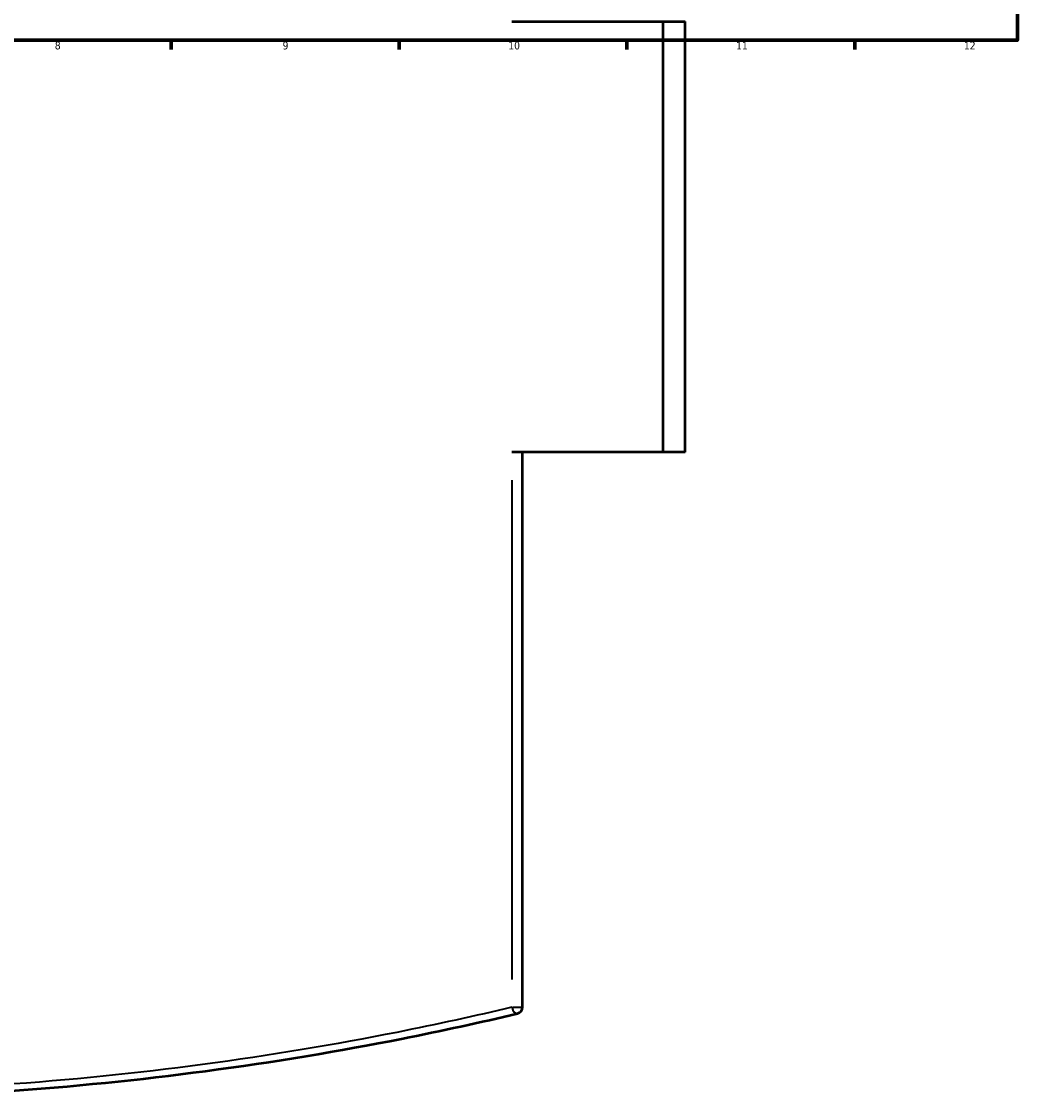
# Model space of a CAD drawing. Header units: millimetres. Extents: x -634 to 1181, y -305 to 948.
# Tile 6 of 13: x 515 to 821, y -305 to 26. Entities that reach past the tile are written whole.
import ezdxf

# ---------------------------------------------------------------- set-up
doc = ezdxf.new("R2010")
doc.units = ezdxf.units.MM
for name, color, linetype, lineweight in [('Border (ANSI)', 7, 'Continuous', 70), ('Visible (ANSI)', 7, 'Continuous', 50), ('Visible Narrow (ANSI)', 7, 'Continuous', 35)]:
    doc.layers.add(name, color=color, linetype=linetype, lineweight=lineweight)
doc.styles.add('Note Text (ANSI)', font='tahoma.ttf')

# ---------------------------------------------------------------- blocks, each defined once
blk = doc.blocks.new('Borders Default Border')
at = {"layer": 'Border (ANSI)'}
for p, q in [((560.67, 20), (560.67, 17.2)), ((630.75, 20), (630.75, 17.2)), ((700.83, 20), (700.83, 17.2)), ((770.92, 20), (770.92, 17.2))]:
    blk.add_line(p, q, dxfattribs=at)
at = {"layer": 'Border (ANSI)', "flags": 128}
blk.add_lwpolyline([(20, 20), (20, 574), (821, 574), (821, 20), (20, 20)], dxfattribs=at)
at = {"layer": 'Border (ANSI)', "color": 5, "true_color": 0x0000ff, "char_height": 2.4, "attachment_point": 7, "style": 'Note Text (ANSI)'}
for s, insert in [('8', (524.84, 17.15)), ('9', (594.92, 17.15)), ('10', (664.35, 17.15)), ('11', (734.43, 17.2)), ('12', (804.52, 17.2))]:
    blk.add_mtext(s, dxfattribs=dict(at, insert=insert))

msp = doc.modelspace()

# ---------------------------------------------------------------- linework, layer by layer
at = {"layer": 'Visible (ANSI)'}
for p, q in [((665.48, 25.77), (711.97, 25.77)), ((711.97, -106.73), (711.97, 25.77)), ((711.97, 25.77), (718.73, 25.77)), ((718.73, -106.73), (718.73, 25.77)), ((711.97, -106.73), (665.48, -106.73)), ((668.73, -277.4), (668.73, -106.73)), ((718.73, -106.73), (711.97, -106.73))]:
    msp.add_line(p, q, dxfattribs=at)
msp.add_arc((666.73, -277.4), 2, 283.3409, 0, dxfattribs=at)
msp.add_open_spline([(220.27, -279.35), (229.05, -281.43), (238.17, -283.46), (269.04, -289.85), (292.09, -293.84), (336.43, -299.73), (357.4, -301.86), (400.16, -304.74), (421.95, -305.48), (443.73, -305.48), (465.52, -305.48), (487.31, -304.74), (530.07, -301.86), (551.04, -299.73), (592.27, -294.26), (612.47, -290.87), (643.92, -284.65), (655.84, -282.04), (667.19, -279.35)], degree=3, knots=[2.36193, 2.36193, 2.36193, 2.36193, 5.784673, 5.784673, 13.578574, 13.578574, 20.101342, 20.101342, 26.624115, 26.624115, 26.624115, 33.146888, 33.146888, 39.669656, 39.669656, 46.458947, 46.458947, 50.886299, 50.886299, 50.886299, 50.886299], dxfattribs=at)
at = {"layer": 'Visible Narrow (ANSI)'}
for p, q in [((665.48, -115.26), (665.48, -268.87)), ((665.67, -277.4), (668.72, -277.4))]:
    msp.add_line(p, q, dxfattribs=at)
msp.add_ellipse((666.73, -277.4), major_axis=(0.46, -1.95), ratio=0.614207, start_param=4.653523, end_param=6.197414, dxfattribs=at)
msp.add_open_spline([(665.48, -277.4), (654.22, -280.09), (642.39, -282.69), (611.17, -288.9), (591.13, -292.28), (550.22, -297.74), (529.41, -299.87), (486.97, -302.74), (465.35, -303.48), (443.73, -303.48), (422.11, -303.48), (400.49, -302.74), (358.06, -299.87), (337.25, -297.74), (293.25, -291.87), (270.38, -287.88), (238.57, -281.26), (228.44, -278.97), (218.73, -276.62)], degree=3, knots=[-50.886299, -50.886299, -50.886299, -50.886299, -46.458947, -46.458947, -39.669656, -39.669656, -33.146888, -33.146888, -26.624115, -26.624115, -26.624115, -20.101342, -20.101342, -13.578574, -13.578574, -5.784673, -5.784673, -1.934276, -1.934276, -1.934276, -1.934276], dxfattribs=at)

# ---------------------------------------------------------------- block references
msp.add_blockref('Borders Default Border', (0, 0))

doc.saveas('drawing.dxf')
